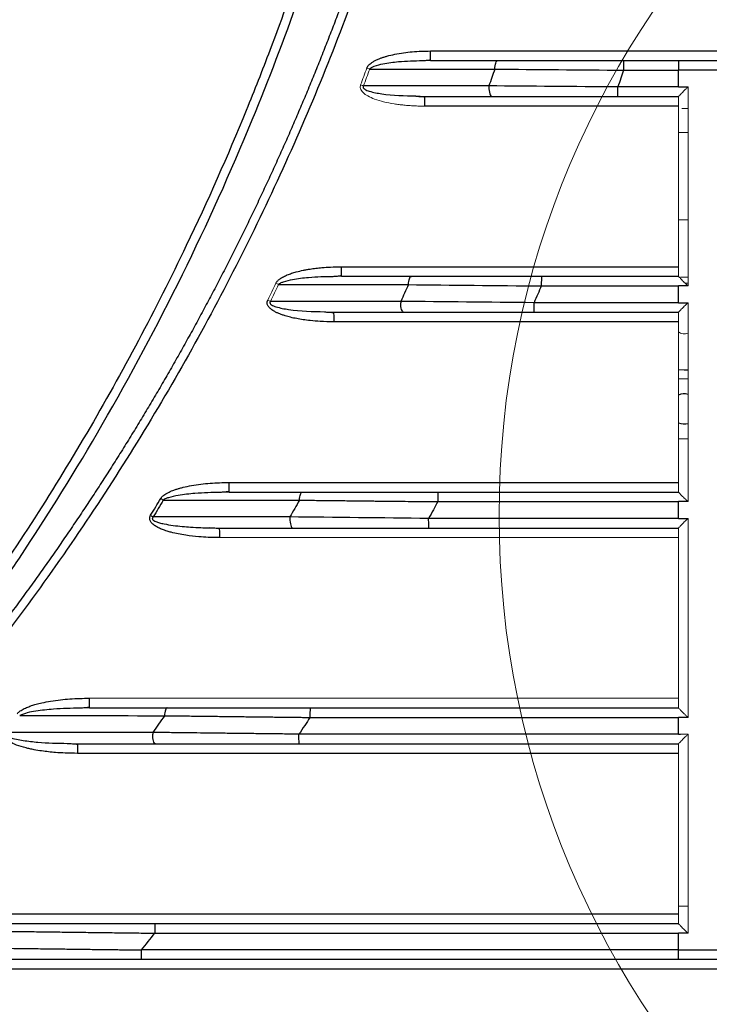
# Model space of a CAD drawing. Header units: millimetres. Extents: x 0 to 1118, y 0 to 864.
# Tile 13 of 76: x 216 to 245, y 584 to 625. Entities that reach past the tile are written whole.
import ezdxf

# ---------------------------------------------------------------- set-up
doc = ezdxf.new("R2010")
doc.units = ezdxf.units.MM

msp = doc.modelspace()

# ---------------------------------------------------------------- linework, layer by layer
at = {"color": 7, "linetype": 'Continuous', "lineweight": 30}
for p, q in [((233.543, 623.755), (233.209, 623.74)), ((233.543, 623.755), (236.352, 623.755)), ((241.604, 623.755), (243.893, 623.755)), ((243.893, 623.755), (303.889, 623.755)), ((231.008, 623.398), (236.227, 623.397)), ((241.599, 623.355), (243.891, 623.355)), ((243.891, 622.655), (243.891, 623.355)), ((303.891, 623.355), (243.891, 623.355)), ((235.979, 622.697), (230.748, 622.699)), ((232.939, 622.277), (233.288, 622.255)), ((233.288, 622.255), (236.104, 622.255)), ((233.288, 622.255), (233.29, 622.227)), ((243.891, 622.655), (241.362, 622.655)), ((243.891, 622.655), (244.291, 622.655)), ((229.83, 614.755), (229.487, 614.74)), ((229.83, 614.755), (232.745, 614.755)), ((227.206, 614.409), (232.624, 614.407)), ((243.891, 613.655), (243.891, 614.355)), ((244.291, 614.355), (243.891, 614.355)), ((232.305, 613.708), (226.869, 613.71)), ((243.891, 613.655), (237.863, 613.655)), ((243.891, 613.655), (244.291, 613.655)), ((229.137, 613.277), (229.501, 613.255)), ((229.501, 613.255), (232.425, 613.255)), ((229.501, 613.255), (229.503, 613.227)), ((225.141, 605.755), (224.784, 605.74)), ((225.141, 605.755), (228.194, 605.755)), ((243.891, 604.655), (243.891, 605.355)), ((244.208, 605.355), (243.891, 605.355)), ((244.291, 605.355), (244.208, 605.355)), ((243.891, 604.655), (243.975, 604.655)), ((243.975, 604.655), (244.291, 604.655)), ((224.731, 604.255), (224.733, 604.227)), ((219.315, 596.755), (218.939, 596.741)), ((243.891, 595.655), (243.891, 596.355)), ((244.208, 596.355), (243.891, 596.355)), ((244.291, 596.355), (244.208, 596.355)), ((243.891, 595.655), (243.975, 595.655)), ((218.4, 595.271), (218.809, 595.255)), ((218.809, 595.255), (218.812, 595.227)), ((243.891, 586.655), (243.891, 587.355)), ((244.291, 587.355), (243.891, 587.355)), ((243.891, 586.655), (303.891, 586.655)), ((303.889, 586.255), (243.893, 586.255))]:
    msp.add_line(p, q, dxfattribs=at)
at = {"color": 144, "linetype": 'Continuous', "lineweight": 0}
for p, q in [((243.891, 614.755), (243.891, 622.254)), ((244.291, 614.355), (244.291, 622.655)), ((244.291, 621.755), (244.034, 621.755)), ((243.891, 620.755), (244.291, 620.755)), ((243.891, 617.115), (244.291, 617.115)), ((244.291, 614.725), (243.973, 614.725)), ((244.161, 614.475), (244.291, 614.475)), ((244.291, 605.355), (244.291, 613.655)), ((243.891, 605.755), (243.891, 613.254)), ((244.291, 610.475), (243.891, 610.475)), ((243.891, 607.975), (244.291, 607.975)), ((244.291, 596.355), (244.291, 604.655)), ((243.891, 596.755), (243.891, 604.254)), ((243.975, 595.655), (244.291, 595.655)), ((244.291, 587.355), (244.291, 595.655)), ((243.891, 587.755), (243.891, 595.254)), ((243.891, 588.475), (244.291, 588.475))]:
    msp.add_line(p, q, dxfattribs=at)
at = {"color": 7, "linetype": 'Continuous', "lineweight": 30, "flags": 128}
msp.add_lwpolyline([(243.887, 610.866), (244.131, 610.85), (244.291, 610.856)], dxfattribs=at)
at = {"color": 7, "linetype": 'Continuous', "lineweight": 0}
msp.add_circle((274.031, 604.776), 37.626, dxfattribs=at)
at = {"color": 144, "linetype": 'Continuous', "lineweight": 0}
msp.add_arc((244.131, 612.725), 0.375, 229.4208, 295.6654, dxfattribs=at)
at = {"color": 7, "linetype": 'Continuous', "lineweight": 30}
for start, end in [(75.1652, 112.9931), (247.3023, 284.8348)]:
    msp.add_arc((244.131, 609.225), 0.625, start, end, dxfattribs=at)
for points, knots in [([(203.293, 586.99), (203.471, 587.169), (203.822, 587.522), (204.336, 588.048), (204.832, 588.562), (205.31, 589.065), (205.77, 589.554), (206.213, 590.031), (206.638, 590.495), (207.045, 590.946), (207.436, 591.383), (207.811, 591.806), (208.169, 592.215), (208.51, 592.61), (208.836, 592.99), (209.147, 593.355), (209.442, 593.706), (209.721, 594.041), (209.986, 594.361), (210.834, 595.394), (212.158, 597.064), (213.831, 599.303), (215.212, 601.25), (217.257, 604.263), (221.251, 610.695), (225.114, 618.547), (229.087, 628.958), (232.837, 642.297), (234.722, 660.293), (233.24, 677.941), (230.328, 690.495), (227.804, 697.972), (225.21, 704.534), (221.853, 711.681), (218.101, 717.977), (215.546, 721.77), (214.326, 723.521), (212.522, 725.979), (210.952, 727.974), (209.836, 729.33), (209.388, 729.868), (208.873, 730.476), (208.292, 731.153), (207.641, 731.897), (206.919, 732.706), (206.123, 733.577), (205.252, 734.509), (204.303, 735.499), (203.637, 736.171), (203.293, 736.519)], [0, 0, 0, 0, 0.004571, 0.009013, 0.013327, 0.017511, 0.021566, 0.025491, 0.029288, 0.032955, 0.036494, 0.039903, 0.043183, 0.046333, 0.049355, 0.052247, 0.055011, 0.057645, 0.06015, 0.062526, 0.081844, 0.098705, 0.113108, 0.125052, 0.164593, 0.250044, 0.282762, 0.366089, 0.49991, 0.607329, 0.684825, 0.732362, 0.74992, 0.812432, 0.874941, 0.882306, 0.895183, 0.913572, 0.937471, 0.941122, 0.94535, 0.950157, 0.955543, 0.961506, 0.968048, 0.975169, 0.982868, 0.991145, 1, 1, 1, 1]), ([(203.021, 736.258), (203.195, 736.083), (203.543, 735.734), (204.06, 735.205), (204.572, 734.673), (205.081, 734.138), (205.585, 733.601), (206.084, 733.06), (206.579, 732.516), (207.363, 731.642), (208.819, 729.977), (211.383, 726.868), (214.508, 722.686), (217.864, 717.623), (220.791, 712.603), (224.371, 705.59), (228.239, 696.185), (231.719, 683.694), (233.504, 671.41), (233.864, 660.06), (233.246, 650.359), (232.054, 642.634), (230.79, 636.861), (229.66, 632.575), (228.352, 628.341), (227.064, 624.713), (225.442, 620.591), (223.048, 615.189), (219.31, 608.152), (215.623, 602.432), (212.158, 597.657), (210.062, 595.011), (208.181, 592.804), (207.348, 591.851), (206.505, 590.908), (205.65, 589.976), (204.785, 589.056), (203.909, 588.146), (203.317, 587.549), (203.021, 587.25)], [0, 0, 0, 0, 0.004481, 0.008958, 0.01343, 0.017897, 0.02236, 0.026817, 0.03127, 0.035717, 0.048133, 0.071435, 0.108888, 0.142867, 0.181641, 0.214301, 0.285712, 0.365738, 0.448943, 0.510178, 0.571408, 0.624986, 0.651785, 0.678572, 0.705372, 0.732154, 0.748405, 0.78573, 0.839311, 0.892856, 0.909095, 0.946426, 0.954095, 0.961759, 0.969418, 0.977071, 0.984719, 0.992362, 1, 1, 1, 1]), ([(235.43, 648.89), (235.4, 648.662), (235.341, 648.205), (235.247, 647.521), (235.149, 646.835), (235.045, 646.149), (234.937, 645.463), (234.824, 644.776), (234.706, 644.089), (234.583, 643.402), (234.455, 642.714), (234.323, 642.026), (234.185, 641.338), (234.042, 640.649), (233.895, 639.961), (233.742, 639.272), (233.585, 638.583), (233.422, 637.894), (233.254, 637.205), (233.082, 636.517), (232.904, 635.828), (232.721, 635.139), (232.533, 634.451), (232.34, 633.762), (232.142, 633.074), (231.938, 632.386), (231.73, 631.699), (231.516, 631.012), (231.297, 630.325), (231.073, 629.639), (230.843, 628.953), (230.609, 628.268), (230.369, 627.583), (230.124, 626.899), (229.874, 626.215), (229.618, 625.532), (229.357, 624.85), (229.091, 624.169), (228.819, 623.488), (228.543, 622.808), (228.26, 622.13), (227.973, 621.452), (227.68, 620.775), (227.382, 620.099), (227.078, 619.424), (226.769, 618.751), (226.455, 618.078), (226.135, 617.407), (225.81, 616.737), (225.48, 616.068), (225.144, 615.401), (224.802, 614.735), (224.456, 614.071), (224.104, 613.408), (223.746, 612.746), (223.383, 612.087), (223.015, 611.429), (222.641, 610.772), (222.262, 610.118), (221.877, 609.465), (221.487, 608.814), (221.091, 608.165), (220.69, 607.518), (220.284, 606.873), (219.872, 606.231), (219.455, 605.59), (219.033, 604.952), (218.605, 604.315), (218.171, 603.681), (217.733, 603.05), (217.288, 602.421), (216.839, 601.794), (216.384, 601.17), (215.924, 600.548), (215.458, 599.929), (214.987, 599.313), (214.511, 598.699), (214.03, 598.088), (213.543, 597.48), (213.051, 596.875), (212.554, 596.272), (212.051, 595.673), (211.543, 595.077), (211.03, 594.483), (210.512, 593.893), (209.988, 593.306), (209.459, 592.722), (208.924, 592.142), (208.384, 591.564), (207.838, 590.989), (207.287, 590.417), (206.73, 589.848), (206.166, 589.282), (205.597, 588.719), (205.022, 588.159), (204.441, 587.602), (203.853, 587.048), (203.457, 586.681), (203.259, 586.498)], [0, 0, 0, 0, 0.00963, 0.019276, 0.028939, 0.038619, 0.048315, 0.058027, 0.067756, 0.077502, 0.087264, 0.097042, 0.106838, 0.116649, 0.126477, 0.136322, 0.146183, 0.156061, 0.165955, 0.175866, 0.185793, 0.195737, 0.205697, 0.215674, 0.225667, 0.235677, 0.245704, 0.255747, 0.265806, 0.275882, 0.285975, 0.296084, 0.30621, 0.316352, 0.326511, 0.336687, 0.346879, 0.357088, 0.367314, 0.377556, 0.387815, 0.398091, 0.408383, 0.418692, 0.429019, 0.439361, 0.449721, 0.460097, 0.47049, 0.4809, 0.491326, 0.501769, 0.512228, 0.522704, 0.533196, 0.543704, 0.554229, 0.56477, 0.575328, 0.585901, 0.596491, 0.607097, 0.617718, 0.628356, 0.63901, 0.64968, 0.660365, 0.671066, 0.681784, 0.692516, 0.703265, 0.714029, 0.724808, 0.735604, 0.746414, 0.75724, 0.768081, 0.778938, 0.78981, 0.800696, 0.811598, 0.822515, 0.833447, 0.844394, 0.855356, 0.866334, 0.877331, 0.888348, 0.899387, 0.91045, 0.921537, 0.932651, 0.943794, 0.954967, 0.966173, 0.977412, 0.988687, 1, 1, 1, 1]), ([(235.783, 648.855), (235.754, 648.626), (235.695, 648.169), (235.601, 647.484), (235.503, 646.799), (235.4, 646.116), (235.292, 645.433), (235.18, 644.751), (235.063, 644.069), (234.942, 643.388), (234.816, 642.708), (234.685, 642.029), (234.55, 641.35), (234.41, 640.672), (234.001, 638.755), (233.248, 635.615), (232.01, 631.294), (230.583, 627.03), (228.971, 622.833), (227.177, 618.71), (225.205, 614.671), (223.058, 610.722), (220.74, 606.871), (218.256, 603.124), (215.611, 599.49), (212.811, 595.976), (210.561, 593.393), (208.965, 591.662), (208.083, 590.728), (207.189, 589.807), (206.285, 588.896), (205.369, 587.998), (204.442, 587.11), (203.816, 586.528), (203.502, 586.238)], [0, 0, 0, 0, 0.009617, 0.019232, 0.028847, 0.038461, 0.048075, 0.05769, 0.067306, 0.076923, 0.086541, 0.096162, 0.105786, 0.115413, 0.125043, 0.187572, 0.250068, 0.312555, 0.37508, 0.4376, 0.500078, 0.562544, 0.625065, 0.687568, 0.750047, 0.812529, 0.875025, 0.892903, 0.910768, 0.928623, 0.946471, 0.964315, 0.982157, 1, 1, 1, 1]), ([(230.89, 623.442), (230.895, 623.454), (230.905, 623.478), (230.924, 623.512), (230.954, 623.553), (231, 623.599), (231.078, 623.661), (231.175, 623.723), (231.276, 623.78), (231.379, 623.823), (231.485, 623.863), (231.604, 623.904), (231.793, 623.96), (232.064, 624.024), (232.418, 624.083), (232.787, 624.124), (233.164, 624.15), (233.419, 624.153), (233.549, 624.155)], [0, 0, 0, 0, 0.013768, 0.027449, 0.041209, 0.066343, 0.096729, 0.145755, 0.187805, 0.219356, 0.263268, 0.307792, 0.352016, 0.470898, 0.601579, 0.730513, 0.863226, 1, 1, 1, 1]), ([(233.203, 623.751), (233.262, 623.756), (233.381, 623.767), (233.502, 623.781), (233.562, 623.788)], [0, 0, 0, 0, 0.501022, 1, 1, 1, 1]), ([(233.543, 623.755), (233.544, 623.756), (233.545, 623.757), (233.545, 623.786), (233.545, 623.787)], [0, 0, 0, 0, 0.98121, 1, 1, 1, 1]), ([(236.227, 623.397), (236.23, 623.494), (236.245, 623.586), (236.291, 623.717), (236.321, 623.754), (236.352, 623.755)], [0, 0, 0, 0, 0.5, 0.5, 1, 1, 1, 1]), ([(236.352, 623.755), (236.446, 623.755), (236.635, 623.755), (236.919, 623.755), (237.205, 623.755), (237.492, 623.755), (237.78, 623.755), (238.069, 623.755), (238.359, 623.755), (238.651, 623.755), (239.022, 623.755), (239.472, 623.755), (240.003, 623.755), (240.535, 623.755), (241.069, 623.755), (241.425, 623.755), (241.604, 623.755)], [0, 0, 0, 0, 0.055627, 0.111199, 0.166731, 0.22224, 0.277742, 0.333253, 0.38879, 0.44437, 0.500007, 0.600092, 0.700039, 0.799943, 0.899898, 1, 1, 1, 1]), ([(241.604, 623.755), (241.603, 623.755), (241.601, 623.711), (241.6, 623.563), (241.599, 623.459), (241.599, 623.355)], [0, 0, 0, 0, 0.5, 0.5, 1, 1, 1, 1]), ([(243.893, 623.755), (243.893, 623.756), (243.892, 623.714), (243.892, 623.566), (243.891, 623.461), (243.891, 623.355)], [0, 0, 0, 0, 0.5, 0.5, 1, 1, 1, 1]), ([(241.599, 623.355), (241.561, 623.241), (241.483, 623.008), (241.403, 622.775), (241.362, 622.655)], [0, 0, 0, 0, 0.485332, 1, 1, 1, 1]), ([(233.307, 622.227), (233.245, 622.233), (233.12, 622.245), (232.994, 622.254), (232.931, 622.259)], [0, 0, 0, 0, 0.501996, 1, 1, 1, 1]), ([(235.978, 622.655), (235.978, 622.55), (235.992, 622.446), (236.038, 622.298), (236.071, 622.255), (236.104, 622.255)], [0, 0, 0, 0, 0.5, 0.5, 1, 1, 1, 1]), ([(241.367, 622.255), (241.366, 622.255), (241.364, 622.298), (241.363, 622.446), (241.362, 622.55), (241.362, 622.655)], [0, 0, 0, 0, 0.5, 0.5, 1, 1, 1, 1]), ([(227.092, 614.464), (227.101, 614.479), (227.12, 614.509), (227.152, 614.551), (227.188, 614.59), (227.227, 614.625), (227.274, 614.661), (227.336, 614.699), (227.436, 614.753), (227.574, 614.82), (227.755, 614.883), (227.974, 614.95), (228.186, 614.997), (228.377, 615.035), (228.555, 615.065), (228.766, 615.093), (229.051, 615.124), (229.408, 615.148), (229.682, 615.152), (229.837, 615.155)], [0, 0, 0, 0, 0.018285, 0.036387, 0.054453, 0.072629, 0.091061, 0.115833, 0.147134, 0.208142, 0.273894, 0.3442, 0.444736, 0.497496, 0.545595, 0.630321, 0.717178, 0.84101, 1, 1, 1, 1]), ([(229.48, 614.751), (229.542, 614.756), (229.664, 614.767), (229.788, 614.781), (229.849, 614.788)], [0, 0, 0, 0, 0.500987, 1, 1, 1, 1]), ([(229.83, 614.755), (229.831, 614.756), (229.832, 614.757), (229.832, 614.786), (229.832, 614.787)], [0, 0, 0, 0, 0.982409, 1, 1, 1, 1]), ([(232.624, 614.407), (232.628, 614.502), (232.643, 614.592), (232.687, 614.718), (232.716, 614.754), (232.745, 614.754)], [0, 0, 0, 0, 0.5, 0.5, 1, 1, 1, 1]), ([(232.745, 614.755), (232.843, 614.755), (233.038, 614.755), (233.332, 614.755), (233.628, 614.755), (233.925, 614.755), (234.223, 614.755), (234.522, 614.755), (234.822, 614.755), (235.123, 614.755), (235.507, 614.755), (235.972, 614.755), (236.52, 614.755), (237.07, 614.755), (237.621, 614.755), (237.989, 614.755), (238.173, 614.755)], [0, 0, 0, 0, 0.055622, 0.111193, 0.166726, 0.222238, 0.277744, 0.333258, 0.388797, 0.444374, 0.500006, 0.600086, 0.700036, 0.799946, 0.899905, 1, 1, 1, 1]), ([(238.173, 614.755), (238.171, 614.755), (238.17, 614.711), (238.168, 614.563), (238.168, 614.459), (238.168, 614.355)], [0, 0, 0, 0, 0.5, 0.5, 1, 1, 1, 1]), ([(238.173, 614.755), (239.126, 614.755), (241.032, 614.755), (242.937, 614.755), (243.89, 614.755)], [0, 0, 0, 0, 0.5, 1, 1, 1, 1]), ([(238.168, 614.355), (238.119, 614.242), (238.018, 614.008), (237.916, 613.775), (237.863, 613.655)], [0, 0, 0, 0, 0.484136, 1, 1, 1, 1]), ([(229.507, 612.855), (229.32, 612.858), (228.992, 612.863), (228.565, 612.899), (228.238, 612.942), (227.966, 612.987), (227.716, 613.041), (227.514, 613.096), (227.352, 613.15), (227.226, 613.197), (227.106, 613.25), (226.985, 613.317), (226.868, 613.397), (226.785, 613.486), (226.743, 613.563), (226.728, 613.627), (226.733, 613.696), (226.747, 613.741), (226.755, 613.765)], [0, 0, 0, 0, 0.1789947, 0.3131547, 0.4082247, 0.4945084, 0.5765257, 0.6516977, 0.6944196, 0.7398394, 0.7793599, 0.8204381, 0.8715957, 0.9137695, 0.9351184, 0.9548254, 0.9758784, 1, 1, 1, 1]), ([(232.304, 613.708), (232.304, 613.699), (232.304, 613.689), (232.304, 613.672), (232.303, 613.663), (232.303, 613.655)], [0, 0, 0, 0, 0.5000222, 0.547914, 1, 1, 1, 1]), ([(232.425, 613.255), (232.393, 613.255), (232.362, 613.297), (232.316, 613.447), (232.303, 613.548), (232.303, 613.655)], [0, 0, 0, 0, 0.5, 0.5, 1, 1, 1, 1]), ([(237.868, 613.255), (237.867, 613.255), (237.866, 613.298), (237.864, 613.446), (237.863, 613.55), (237.863, 613.655)], [0, 0, 0, 0, 0.5, 0.5, 1, 1, 1, 1]), ([(229.521, 613.227), (229.456, 613.233), (229.325, 613.245), (229.194, 613.254), (229.129, 613.259)], [0, 0, 0, 0, 0.501847, 1, 1, 1, 1]), ([(222.29, 605.484), (222.297, 605.496), (222.312, 605.518), (222.338, 605.55), (222.375, 605.588), (222.429, 605.631), (222.512, 605.685), (222.616, 605.744), (222.73, 605.797), (222.848, 605.842), (222.966, 605.881), (223.095, 605.919), (223.297, 605.972), (223.587, 606.032), (223.961, 606.087), (224.35, 606.126), (224.745, 606.15), (225.012, 606.153), (225.148, 606.155)], [0, 0, 0, 0, 0.0134187, 0.0271186, 0.0412182, 0.0660528, 0.0955461, 0.1401771, 0.185659, 0.2209451, 0.2660953, 0.3098315, 0.3549246, 0.4744149, 0.6052546, 0.7332304, 0.8647378, 1, 1, 1, 1]), ([(221.869, 604.786), (221.94, 604.902), (222.081, 605.134), (222.22, 605.368), (222.29, 605.484)], [0, 0, 0, 0, 0.500056, 1, 1, 1, 1]), ([(224.777, 605.751), (224.841, 605.756), (224.968, 605.766), (225.097, 605.781), (225.161, 605.788)], [0, 0, 0, 0, 0.5009512, 1, 1, 1, 1]), ([(225.141, 605.755), (225.142, 605.756), (225.143, 605.757), (225.143, 605.786), (225.143, 605.787)], [0, 0, 0, 0, 0.981107, 1, 1, 1, 1]), ([(228.078, 605.417), (228.082, 605.511), (228.096, 605.598), (228.139, 605.72), (228.166, 605.755), (228.194, 605.755)], [0, 0, 0, 0, 0.5, 0.5, 1, 1, 1, 1]), ([(228.078, 605.417), (228.182, 605.416), (228.39, 605.414), (228.705, 605.41), (229.02, 605.407), (229.336, 605.403), (229.654, 605.4), (229.972, 605.396), (230.291, 605.393), (230.61, 605.389), (230.884, 605.386), (231.137, 605.383), (231.396, 605.38), (231.732, 605.377), (232.148, 605.372), (232.643, 605.367), (233.217, 605.361), (233.626, 605.357), (233.844, 605.355)], [0, 0, 0, 0, 0.0558067, 0.1115651, 0.1672752, 0.2229368, 0.2785499, 0.3341144, 0.3896302, 0.4450972, 0.5005153, 0.5316811, 0.5762433, 0.6342018, 0.7055569, 0.7903084, 0.8884563, 1, 1, 1, 1]), ([(228.194, 605.755), (228.296, 605.755), (228.5, 605.755), (228.807, 605.755), (229.116, 605.755), (229.425, 605.755), (229.736, 605.755), (230.048, 605.755), (230.361, 605.755), (230.675, 605.755), (231.074, 605.755), (231.559, 605.755), (232.129, 605.755), (232.701, 605.755), (233.275, 605.755), (233.658, 605.755), (233.85, 605.755)], [0, 0, 0, 0, 0.055617, 0.111186, 0.166721, 0.222236, 0.277746, 0.333264, 0.388804, 0.44438, 0.500006, 0.600079, 0.700033, 0.79995, 0.899912, 1, 1, 1, 1]), ([(233.85, 605.755), (233.848, 605.755), (233.847, 605.711), (233.845, 605.563), (233.844, 605.459), (233.844, 605.355)], [0, 0, 0, 0, 0.5, 0.5, 1, 1, 1, 1]), ([(233.85, 605.755), (234.965, 605.755), (237.197, 605.755), (240.543, 605.755), (242.775, 605.755), (243.89, 605.755)], [0, 0, 0, 0, 0.3333334, 0.6666666, 1, 1, 1, 1]), ([(233.844, 605.355), (233.784, 605.242), (233.659, 605.008), (233.533, 604.775), (233.468, 604.655)], [0, 0, 0, 0, 0.481805, 1, 1, 1, 1]), ([(224.738, 603.855), (224.581, 603.857), (224.296, 603.861), (223.828, 603.891), (223.412, 603.938), (223.025, 604.006), (222.796, 604.058), (222.643, 604.1), (222.552, 604.128), (222.456, 604.159), (222.335, 604.203), (222.204, 604.259), (222.061, 604.339), (221.942, 604.427), (221.865, 604.519), (221.834, 604.598), (221.828, 604.66), (221.84, 604.725), (221.859, 604.765), (221.869, 604.786)], [0, 0, 0, 0, 0.143238, 0.259203, 0.428027, 0.524914, 0.617737, 0.642107, 0.669699, 0.704035, 0.734502, 0.78715, 0.833994, 0.883322, 0.922023, 0.941249, 0.959565, 0.97863, 1, 1, 1, 1]), ([(221.977, 604.72), (221.97, 604.714), (221.957, 604.701), (221.943, 604.68), (221.938, 604.656), (221.944, 604.628), (221.964, 604.598), (222.011, 604.56), (222.103, 604.517), (222.249, 604.469), (222.49, 604.413), (222.809, 604.362), (223.178, 604.321), (223.561, 604.29), (223.929, 604.27), (224.326, 604.257), (224.584, 604.256), (224.731, 604.255)], [0, 0, 0, 0, 0.00988, 0.018065, 0.025733, 0.033726, 0.046036, 0.061279, 0.095058, 0.147635, 0.217968, 0.346103, 0.475907, 0.595516, 0.73748, 0.850696, 1, 1, 1, 1]), ([(227.681, 604.718), (227.68, 604.708), (227.679, 604.687), (227.679, 604.666), (227.679, 604.655)], [0, 0, 0, 0, 0.477059, 1, 1, 1, 1]), ([(227.679, 604.655), (227.679, 604.55), (227.692, 604.446), (227.736, 604.298), (227.766, 604.255), (227.797, 604.255)], [0, 0, 0, 0, 0.5, 0.5, 1, 1, 1, 1]), ([(233.474, 604.255), (233.472, 604.255), (233.471, 604.298), (233.468, 604.446), (233.468, 604.55), (233.468, 604.655)], [0, 0, 0, 0, 0.5, 0.5, 1, 1, 1, 1]), ([(224.752, 604.227), (224.683, 604.233), (224.546, 604.245), (224.409, 604.254), (224.34, 604.259)], [0, 0, 0, 0, 0.501676, 1, 1, 1, 1]), ([(224.731, 604.255), (224.858, 604.255), (225.114, 604.255), (225.624, 604.255), (226.263, 604.255), (227.03, 604.255), (227.541, 604.255), (227.797, 604.255)], [0, 0, 0, 0, 0.124999, 0.249997, 0.499995, 0.749996, 1, 1, 1, 1]), ([(216.305, 596.505), (216.314, 596.516), (216.333, 596.54), (216.364, 596.572), (216.407, 596.609), (216.468, 596.652), (216.582, 596.716), (216.73, 596.782), (216.91, 596.854), (217.108, 596.908), (217.37, 596.975), (217.711, 597.039), (218.101, 597.091), (218.505, 597.128), (218.909, 597.151), (219.183, 597.153), (219.322, 597.155)], [0, 0, 0, 0, 0.0140147, 0.0281825, 0.0426044, 0.0684501, 0.0987504, 0.1674145, 0.2227038, 0.2832902, 0.3633046, 0.4805032, 0.6136649, 0.7387862, 0.867504, 1, 1, 1, 1]), ([(218.932, 596.751), (218.999, 596.756), (219.133, 596.766), (219.268, 596.781), (219.336, 596.788)], [0, 0, 0, 0, 0.5008679, 1, 1, 1, 1]), ([(219.315, 596.755), (219.316, 596.756), (219.317, 596.757), (219.317, 596.786), (219.318, 596.787)], [0, 0, 0, 0, 0.981222, 1, 1, 1, 1]), ([(219.315, 596.755), (219.957, 596.755), (221.039, 596.755), (222.12, 596.755), (222.558, 596.755)], [0, 0, 0, 0, 0.594501, 1, 1, 1, 1]), ([(222.558, 596.755), (222.546, 596.755), (222.533, 596.748), (222.508, 596.717), (222.496, 596.693), (222.475, 596.631), (222.466, 596.593), (222.453, 596.512), (222.449, 596.469), (222.447, 596.427)], [0, 0, 0, 0, 0.25, 0.25, 0.5, 0.5, 0.75, 0.75, 1, 1, 1, 1]), ([(222.447, 596.427), (222.556, 596.425), (222.772, 596.423), (223.095, 596.419), (223.415, 596.415), (223.732, 596.411), (224.045, 596.407), (224.355, 596.404), (224.661, 596.4), (224.963, 596.396), (225.261, 596.393), (225.556, 596.389), (225.846, 596.386), (226.132, 596.382), (226.415, 596.379), (226.692, 596.376), (226.966, 596.373), (227.235, 596.369), (227.5, 596.366), (227.761, 596.363), (228.016, 596.36), (228.268, 596.357), (228.434, 596.356), (228.516, 596.355)], [0, 0, 0, 0, 0.055158, 0.109564, 0.163215, 0.216114, 0.268259, 0.31965, 0.370287, 0.420171, 0.4693, 0.517675, 0.565296, 0.612162, 0.658274, 0.703631, 0.748234, 0.792082, 0.835175, 0.877514, 0.919097, 0.959926, 1, 1, 1, 1]), ([(222.558, 596.755), (222.666, 596.755), (222.881, 596.755), (223.206, 596.755), (223.532, 596.755), (223.859, 596.755), (224.187, 596.755), (224.516, 596.755), (224.846, 596.755), (225.177, 596.755), (225.598, 596.755), (226.109, 596.755), (226.71, 596.755), (227.313, 596.755), (227.917, 596.755), (228.321, 596.755), (228.523, 596.755)], [0, 0, 0, 0, 0.05561, 0.111178, 0.166715, 0.222234, 0.277749, 0.33327, 0.388812, 0.444386, 0.500005, 0.60007, 0.700029, 0.799955, 0.899921, 1, 1, 1, 1]), ([(228.523, 596.755), (228.521, 596.755), (228.519, 596.711), (228.517, 596.563), (228.516, 596.459), (228.516, 596.355)], [0, 0, 0, 0, 0.5, 0.5, 1, 1, 1, 1]), ([(228.523, 596.755), (229.803, 596.755), (232.364, 596.755), (236.206, 596.755), (240.048, 596.755), (242.61, 596.755), (243.89, 596.755)], [0, 0, 0, 0, 0.2500002, 0.5, 0.7499998, 1, 1, 1, 1]), ([(228.516, 596.355), (228.443, 596.242), (228.291, 596.009), (228.137, 595.776), (228.058, 595.655)], [0, 0, 0, 0, 0.480225, 1, 1, 1, 1]), ([(228.516, 596.355), (231.433, 596.355), (233.286, 596.355), (239.121, 596.355), (240.973, 596.355), (243.891, 596.355)], [0, 0, 0, 0, 0.5, 0.5, 1, 1, 1, 1]), ([(218.817, 594.855), (218.647, 594.857), (218.342, 594.861), (217.842, 594.892), (217.408, 594.939), (217.052, 594.997), (216.836, 595.041), (216.588, 595.099), (216.298, 595.184), (216.018, 595.308), (215.847, 595.428), (215.765, 595.522), (215.731, 595.605), (215.727, 595.673), (215.745, 595.742), (215.771, 595.784), (215.785, 595.806)], [0, 0, 0, 0, 0.1463838, 0.2629251, 0.4305291, 0.5217187, 0.5735533, 0.6205067, 0.7402369, 0.8339291, 0.8819981, 0.9196558, 0.9393936, 0.9576882, 0.9771546, 1, 1, 1, 1]), ([(221.96, 595.728), (221.96, 595.715), (221.959, 595.701), (221.958, 595.677), (221.958, 595.664), (221.958, 595.655)], [0, 0, 0, 0, 0.499968, 0.601133, 1, 1, 1, 1]), ([(222.071, 595.255), (222.041, 595.255), (222.012, 595.297), (221.97, 595.447), (221.958, 595.548), (221.958, 595.655)], [0, 0, 0, 0, 0.5, 0.5, 1, 1, 1, 1]), ([(228.058, 595.655), (227.943, 595.656), (227.713, 595.659), (227.37, 595.663), (227.026, 595.667), (226.683, 595.671), (226.34, 595.675), (225.998, 595.679), (225.657, 595.683), (225.316, 595.687), (224.895, 595.692), (224.39, 595.698), (223.796, 595.705), (223.192, 595.712), (222.578, 595.72), (222.168, 595.725), (221.96, 595.728)], [0, 0, 0, 0, 0.055637, 0.111257, 0.16686, 0.222446, 0.278014, 0.333564, 0.389097, 0.444612, 0.500109, 0.595439, 0.693094, 0.793073, 0.895375, 1, 1, 1, 1]), ([(243.891, 595.655), (240.897, 595.655), (238.968, 595.655), (232.981, 595.655), (231.051, 595.655), (228.058, 595.655)], [0, 0, 0, 0, 0.5, 0.5, 1, 1, 1, 1]), ([(228.064, 595.255), (228.062, 595.255), (228.061, 595.298), (228.058, 595.446), (228.058, 595.55), (228.058, 595.655)], [0, 0, 0, 0, 0.5, 0.5, 1, 1, 1, 1]), ([(218.832, 595.227), (218.759, 595.233), (218.613, 595.245), (218.466, 595.254), (218.393, 595.259)], [0, 0, 0, 0, 0.50148, 1, 1, 1, 1]), ([(218.809, 595.255), (218.945, 595.255), (219.217, 595.255), (219.759, 595.255), (220.439, 595.255), (221.255, 595.255), (221.799, 595.255), (222.071, 595.255)], [0, 0, 0, 0, 0.125001, 0.250001, 0.500001, 0.750001, 1, 1, 1, 1]), ([(215.646, 587.755), (215.762, 587.755), (215.994, 587.755), (216.343, 587.755), (216.694, 587.755), (217.045, 587.755), (217.397, 587.755), (217.751, 587.755), (218.105, 587.755), (218.461, 587.755), (218.912, 587.755), (219.46, 587.755), (220.105, 587.755), (220.751, 587.755), (221.399, 587.755), (221.831, 587.755), (222.047, 587.755)], [0, 0, 0, 0, 0.0556024, 0.1111679, 0.1667075, 0.2222319, 0.277752, 0.3332784, 0.3888221, 0.4443939, 0.5000045, 0.6000598, 0.7000239, 0.79996, 0.899931, 1, 1, 1, 1]), ([(222.047, 587.755), (222.045, 587.755), (222.044, 587.711), (222.041, 587.563), (222.04, 587.459), (222.04, 587.355)], [0, 0, 0, 0, 0.5, 0.5, 1, 1, 1, 1]), ([(222.047, 587.755), (223.261, 587.755), (225.688, 587.755), (229.328, 587.755), (232.969, 587.755), (236.609, 587.755), (240.25, 587.755), (242.677, 587.755), (243.89, 587.755)], [0, 0, 0, 0, 0.166667, 0.333334, 0.5, 0.666666, 0.833333, 1, 1, 1, 1]), ([(215.542, 587.437), (215.656, 587.435), (215.885, 587.432), (216.231, 587.428), (216.579, 587.423), (216.929, 587.419), (217.282, 587.414), (217.637, 587.41), (217.994, 587.405), (218.353, 587.401), (218.714, 587.396), (219.076, 587.391), (219.441, 587.387), (219.808, 587.382), (220.176, 587.378), (220.546, 587.373), (220.917, 587.368), (221.29, 587.364), (221.665, 587.359), (221.915, 587.356), (222.04, 587.355)], [0, 0, 0, 0, 0.054031, 0.108243, 0.162634, 0.217204, 0.271955, 0.326884, 0.381993, 0.437282, 0.492749, 0.548396, 0.604221, 0.660225, 0.716408, 0.77277, 0.82931, 0.886028, 0.942925, 1, 1, 1, 1]), ([(222.04, 587.355), (224.823, 587.355), (226.54, 587.355), (232.107, 587.355), (233.823, 587.355), (239.391, 587.355), (241.107, 587.355), (243.891, 587.355)], [0, 0, 0, 0, 0.3333333, 0.3333333, 0.6666667, 0.6666667, 1, 1, 1, 1]), ([(214.942, 586.738), (215.049, 586.736), (215.264, 586.733), (215.587, 586.729), (215.912, 586.725), (216.238, 586.72), (216.726, 586.714), (217.379, 586.706), (218.163, 586.696), (218.905, 586.687), (219.592, 586.678), (220.249, 586.67), (220.876, 586.662), (221.283, 586.657), (221.482, 586.655)], [0, 0, 0, 0, 0.050285, 0.100652, 0.1511, 0.201622, 0.252217, 0.377068, 0.502947, 0.611763, 0.715927, 0.815384, 0.910088, 1, 1, 1, 1]), ([(243.891, 586.655), (241.046, 586.655), (239.266, 586.655), (233.576, 586.655), (231.796, 586.655), (226.106, 586.655), (224.327, 586.655), (221.482, 586.655)], [0, 0, 0, 0, 0.333333, 0.333333, 0.666667, 0.666667, 1, 1, 1, 1]), ([(221.489, 586.255), (221.489, 586.255), (221.488, 586.256), (221.488, 586.264), (221.487, 586.274), (221.486, 586.288), (221.486, 586.302), (221.485, 586.317), (221.485, 586.332), (221.484, 586.347), (221.484, 586.36), (221.484, 586.368), (221.484, 586.391), (221.482, 586.472), (221.482, 586.577), (221.482, 586.655)], [0, 0, 0, 0, 0.0744253, 0.1434831, 0.2071721, 0.2654912, 0.3184394, 0.3660157, 0.4082194, 0.4450495, 0.4765056, 0.502587, 0.5035583, 0.6329108, 1, 1, 1, 1]), ([(243.893, 586.255), (243.892, 586.255), (243.891, 586.298), (243.891, 586.446), (243.891, 586.55), (243.891, 586.655)], [0, 0, 0, 0, 0.5, 0.5, 1, 1, 1, 1]), ([(221.489, 586.255), (221.368, 586.255), (221.126, 586.255), (220.764, 586.255), (220.402, 586.255), (220.04, 586.255), (219.679, 586.255), (219.318, 586.255), (218.958, 586.255), (218.598, 586.255), (218.142, 586.255), (217.593, 586.255), (216.951, 586.255), (216.312, 586.255), (215.677, 586.255), (215.256, 586.255), (215.046, 586.255)], [0, 0, 0, 0, 0.055602, 0.111167, 0.166707, 0.222232, 0.277752, 0.333279, 0.388823, 0.444394, 0.500004, 0.600059, 0.700024, 0.79996, 0.899932, 1, 1, 1, 1]), ([(243.893, 586.255), (242.648, 586.255), (240.159, 586.255), (236.425, 586.255), (232.691, 586.255), (228.957, 586.255), (225.223, 586.255), (222.734, 586.255), (221.489, 586.255)], [0, 0, 0, 0, 0.1666671, 0.3333337, 0.5, 0.6666663, 0.8333329, 1, 1, 1, 1])]:
    msp.add_open_spline(points, degree=3, knots=knots, dxfattribs=at)
at = {"color": 8, "linetype": 'Continuous', "lineweight": 30}
for points, knots in [([(233.545, 623.787), (233.546, 623.812), (233.547, 623.863), (233.549, 623.998), (233.549, 624.102), (233.549, 624.155)], [0, 0, 0, 0, 0.3290504, 0.6645252, 1, 1, 1, 1]), ([(233.209, 623.74), (232.876, 623.733), (232.324, 623.72), (231.648, 623.63), (231.265, 623.544), (231.093, 623.468), (231.035, 623.429), (231.016, 623.408), (231.008, 623.398)], [0, 0, 0, 0, 0.443328, 0.734846, 0.907587, 0.963041, 0.983619, 1, 1, 1, 1]), ([(230.748, 622.699), (230.744, 622.692), (230.738, 622.679), (230.734, 622.658), (230.735, 622.638), (230.744, 622.614), (230.767, 622.585), (230.846, 622.527), (231.095, 622.44), (231.804, 622.302), (232.459, 622.287), (232.939, 622.277)], [0, 0, 0, 0, 0.009752, 0.018445, 0.026502, 0.034448, 0.051144, 0.071911, 0.159408, 0.385208, 1, 1, 1, 1]), ([(233.29, 622.227), (233.29, 622.226), (233.291, 622.216), (233.292, 622.141), (233.294, 622.013), (233.294, 621.907), (233.294, 621.855)], [0, 0, 0, 0, 0.026905, 0.35127, 0.675635, 1, 1, 1, 1]), ([(229.832, 614.787), (229.833, 614.812), (229.835, 614.863), (229.836, 614.998), (229.836, 615.102), (229.837, 615.155)], [0, 0, 0, 0, 0.32933, 0.664665, 1, 1, 1, 1]), ([(229.487, 614.74), (229.145, 614.733), (228.577, 614.72), (227.879, 614.635), (227.485, 614.546), (227.288, 614.474), (227.23, 614.427), (227.206, 614.409)], [0, 0, 0, 0, 0.44143, 0.732151, 0.904994, 0.961694, 1, 1, 1, 1]), ([(226.869, 613.71), (226.864, 613.704), (226.855, 613.691), (226.848, 613.672), (226.845, 613.652), (226.85, 613.626), (226.869, 613.594), (226.948, 613.532), (227.204, 613.445), (227.943, 613.301), (228.63, 613.287), (229.137, 613.277)], [0, 0, 0, 0, 0.009586, 0.018045, 0.025844, 0.033568, 0.050036, 0.069622, 0.155435, 0.377122, 1, 1, 1, 1]), ([(229.503, 613.227), (229.503, 613.226), (229.504, 613.216), (229.505, 613.141), (229.507, 613.013), (229.507, 612.907), (229.507, 612.855)], [0, 0, 0, 0, 0.026443, 0.350962, 0.675481, 1, 1, 1, 1]), ([(225.143, 605.787), (225.144, 605.812), (225.146, 605.863), (225.147, 605.998), (225.147, 606.102), (225.148, 606.155)], [0, 0, 0, 0, 0.329026, 0.664513, 1, 1, 1, 1]), ([(224.784, 605.74), (224.429, 605.733), (223.839, 605.721), (223.113, 605.637), (222.7, 605.551), (222.491, 605.481), (222.424, 605.437), (222.397, 605.419)], [0, 0, 0, 0, 0.439405, 0.72928, 0.902123, 0.960041, 1, 1, 1, 1]), ([(224.733, 604.227), (224.733, 604.226), (224.734, 604.216), (224.736, 604.141), (224.737, 604.013), (224.738, 603.907), (224.738, 603.855)], [0, 0, 0, 0, 0.0264327, 0.3509551, 0.6754776, 1, 1, 1, 1]), ([(219.318, 596.787), (219.318, 596.812), (219.32, 596.863), (219.322, 596.998), (219.322, 597.102), (219.322, 597.155)], [0, 0, 0, 0, 0.329053, 0.664527, 1, 1, 1, 1]), ([(218.939, 596.741), (218.564, 596.734), (217.942, 596.724), (217.205, 596.637), (216.727, 596.563), (216.511, 596.473), (216.407, 596.43)], [0, 0, 0, 0, 0.437889, 0.727202, 0.868867, 1, 1, 1, 1]), ([(215.886, 595.731), (215.875, 595.723), (215.856, 595.708), (215.838, 595.684), (215.831, 595.662), (215.831, 595.646), (215.836, 595.631), (215.848, 595.611), (215.893, 595.568), (216.126, 595.462), (216.565, 595.387), (217.371, 595.289), (217.988, 595.279), (218.4, 595.271)], [0, 0, 0, 0, 0.014189, 0.026718, 0.032407, 0.037963, 0.043692, 0.049771, 0.063207, 0.110422, 0.325281, 0.548347, 1, 1, 1, 1]), ([(218.812, 595.227), (218.812, 595.226), (218.813, 595.216), (218.815, 595.141), (218.817, 595.013), (218.817, 594.907), (218.817, 594.855)], [0, 0, 0, 0, 0.0264327, 0.3509551, 0.6754776, 1, 1, 1, 1])]:
    msp.add_open_spline(points, degree=3, knots=knots, dxfattribs=at)
at = {"color": 7, "linetype": 'Continuous', "lineweight": 30}
for points in [[(233.549, 624.155), (260.442, 624.155), (287.34, 624.155), (314.233, 624.155)], [(236.227, 623.397), (236.145, 623.163), (236.062, 622.93), (235.979, 622.697)], [(236.227, 623.397), (237.957, 623.383), (239.776, 623.369), (241.599, 623.355)], [(235.979, 622.697), (235.979, 622.683), (235.978, 622.669), (235.978, 622.655)], [(241.362, 622.655), (239.536, 622.669), (237.713, 622.683), (235.979, 622.697)], [(236.104, 622.255), (237.799, 622.255), (239.581, 622.255), (241.367, 622.255)], [(241.367, 622.255), (242.208, 622.255), (243.049, 622.255), (243.89, 622.255)], [(243.891, 621.855), (240.358, 621.855), (236.826, 621.855), (233.294, 621.855)], [(229.837, 615.155), (234.521, 615.155), (239.206, 615.155), (243.891, 615.155)], [(232.624, 614.407), (232.518, 614.174), (232.412, 613.941), (232.305, 613.708)], [(232.624, 614.407), (234.413, 614.39), (236.288, 614.372), (238.168, 614.355)], [(238.168, 614.355), (240.433, 614.355), (241.625, 614.355), (243.891, 614.355)], [(237.863, 613.655), (235.979, 613.672), (234.098, 613.69), (232.304, 613.708)], [(232.425, 613.255), (234.183, 613.255), (236.024, 613.255), (237.868, 613.255)], [(237.868, 613.255), (239.876, 613.255), (241.883, 613.255), (243.89, 613.255)], [(243.891, 612.855), (239.096, 612.855), (234.302, 612.855), (229.507, 612.855)], [(225.148, 606.155), (231.395, 606.155), (237.643, 606.155), (243.891, 606.155)], [(222.397, 605.419), (222.258, 605.186), (222.118, 604.953), (221.977, 604.72)], [(222.29, 605.484), (222.326, 605.462), (222.363, 605.44), (222.397, 605.419)], [(222.397, 605.419), (224.292, 605.419), (226.185, 605.418), (228.078, 605.417)], [(228.078, 605.417), (227.946, 605.184), (227.814, 604.95), (227.681, 604.718)], [(233.844, 605.355), (237.544, 605.355), (240.19, 605.355), (243.891, 605.355)], [(221.869, 604.786), (221.908, 604.762), (221.944, 604.74), (221.977, 604.72)], [(227.681, 604.718), (225.78, 604.718), (223.879, 604.719), (221.977, 604.72)], [(233.468, 604.655), (231.508, 604.676), (229.553, 604.697), (227.681, 604.718)], [(243.891, 604.655), (240.066, 604.655), (237.293, 604.655), (233.468, 604.655)], [(227.797, 604.255), (229.634, 604.255), (231.552, 604.255), (233.474, 604.255)], [(233.474, 604.255), (236.946, 604.255), (240.418, 604.255), (243.89, 604.255)], [(216.407, 596.43), (218.421, 596.429), (220.435, 596.428), (222.447, 596.427)], [(222.447, 596.427), (222.286, 596.193), (222.123, 595.96), (221.96, 595.728)], [(221.96, 595.728), (219.937, 595.728), (217.912, 595.729), (215.886, 595.731)], [(222.071, 595.255), (224.016, 595.255), (226.038, 595.255), (228.064, 595.255)], [(228.064, 595.255), (233.339, 595.255), (238.615, 595.255), (243.89, 595.255)], [(243.891, 594.855), (235.532, 594.855), (227.174, 594.855), (218.817, 594.855)], [(212.134, 588.155), (222.719, 588.155), (233.304, 588.155), (243.891, 588.155)], [(221.482, 586.655), (221.669, 586.887), (221.855, 587.121), (222.04, 587.355)], [(336.274, 585.855), (294.692, 585.855), (253.09, 585.855), (211.508, 585.855)]]:
    msp.add_open_spline(points, degree=3, dxfattribs=at)
at = {"color": 144, "linetype": 'Continuous', "lineweight": 0}
for points, knots in [([(230.63, 622.744), (230.673, 622.86), (230.761, 623.093), (230.847, 623.326), (230.89, 623.442)], [0, 0, 0, 0, 0.500014, 1, 1, 1, 1]), ([(231.008, 623.398), (231, 623.401), (230.961, 623.416), (230.921, 623.431), (230.89, 623.442)], [1.2517639, 1.2517639, 1.2517639, 1.2517639, 1.2837887, 1.4070248, 1.4070248, 1.4070248, 1.4070248]), ([(233.294, 621.855), (233.22, 621.855), (233.075, 621.856), (232.858, 621.864), (232.646, 621.877), (232.437, 621.895), (232.233, 621.919), (231.95, 621.96), (231.607, 622.026), (231.235, 622.135), (230.943, 622.26), (230.758, 622.384), (230.661, 622.496), (230.62, 622.579), (230.607, 622.665), (230.622, 622.717), (230.63, 622.744)], [0, 0, 0, 0, 0.072967, 0.144577, 0.214875, 0.283907, 0.351723, 0.418376, 0.567905, 0.697827, 0.801437, 0.881969, 0.9165, 0.946498, 0.973111, 1, 1, 1, 1]), ([(243.89, 622.255), (243.891, 622.255), (243.891, 622.256), (243.895, 622.26), (243.901, 622.267), (243.911, 622.278), (243.928, 622.296), (243.96, 622.329), (244.008, 622.38), (244.065, 622.441), (244.131, 622.509), (244.194, 622.567), (244.248, 622.616), (244.277, 622.642), (244.291, 622.655)], [0, 0, 0, 0, 0.043899, 0.088452, 0.133959, 0.180706, 0.228953, 0.336142, 0.459813, 0.586069, 0.711533, 0.850864, 0.925085, 1, 1, 1, 1]), ([(226.755, 613.765), (226.812, 613.882), (226.925, 614.114), (227.036, 614.347), (227.092, 614.464)], [0, 0, 0, 0, 0.50001, 1, 1, 1, 1]), ([(244.291, 614.355), (244.277, 614.367), (244.249, 614.393), (244.207, 614.43), (244.167, 614.467), (244.119, 614.513), (244.063, 614.57), (244.005, 614.633), (243.956, 614.684), (243.922, 614.72), (243.902, 614.741), (243.892, 614.752), (243.891, 614.754), (243.89, 614.755)], [0, 0, 0, 0, 0.074287, 0.148951, 0.217715, 0.289727, 0.418865, 0.54814, 0.673438, 0.782392, 0.857612, 0.929762, 1, 1, 1, 1]), ([(243.89, 613.255), (243.891, 613.255), (243.891, 613.256), (243.895, 613.26), (243.901, 613.267), (243.911, 613.278), (243.928, 613.296), (243.96, 613.329), (244.008, 613.38), (244.065, 613.441), (244.131, 613.509), (244.194, 613.567), (244.248, 613.616), (244.277, 613.642), (244.291, 613.655)], [0, 0, 0, 0, 0.043899, 0.088452, 0.133959, 0.180706, 0.228953, 0.336142, 0.459813, 0.586069, 0.711533, 0.850864, 0.925085, 1, 1, 1, 1]), ([(244.291, 605.355), (244.277, 605.367), (244.249, 605.393), (244.207, 605.43), (244.167, 605.467), (244.119, 605.513), (244.063, 605.57), (244.005, 605.633), (243.956, 605.684), (243.922, 605.72), (243.902, 605.741), (243.892, 605.752), (243.891, 605.754), (243.89, 605.755)], [0, 0, 0, 0, 0.074287, 0.148951, 0.217715, 0.289727, 0.418865, 0.548141, 0.673439, 0.782393, 0.857612, 0.929762, 1, 1, 1, 1]), ([(243.89, 604.255), (243.891, 604.255), (243.891, 604.256), (243.895, 604.26), (243.901, 604.267), (243.911, 604.278), (243.928, 604.296), (243.96, 604.329), (244.008, 604.38), (244.065, 604.441), (244.131, 604.509), (244.194, 604.567), (244.248, 604.616), (244.277, 604.642), (244.291, 604.655)], [0, 0, 0, 0, 0.043899, 0.088452, 0.133959, 0.180706, 0.228953, 0.336142, 0.459813, 0.586069, 0.711533, 0.850864, 0.925085, 1, 1, 1, 1]), ([(244.291, 596.355), (244.277, 596.367), (244.249, 596.393), (244.207, 596.43), (244.167, 596.467), (244.119, 596.513), (244.063, 596.57), (244.005, 596.633), (243.956, 596.684), (243.922, 596.72), (243.902, 596.741), (243.892, 596.752), (243.891, 596.754), (243.89, 596.755)], [0, 0, 0, 0, 0.0742867, 0.1489508, 0.217715, 0.2897274, 0.4188646, 0.5481405, 0.6734385, 0.7823925, 0.8576118, 0.9297618, 1, 1, 1, 1]), ([(243.89, 595.255), (243.891, 595.255), (243.891, 595.256), (243.895, 595.26), (243.901, 595.267), (243.911, 595.278), (243.928, 595.296), (243.96, 595.329), (244.008, 595.38), (244.065, 595.441), (244.131, 595.509), (244.194, 595.567), (244.248, 595.616), (244.277, 595.642), (244.291, 595.655)], [0, 0, 0, 0, 0.0439, 0.088453, 0.133962, 0.18071, 0.228958, 0.336151, 0.459823, 0.586076, 0.711548, 0.850879, 0.925092, 1, 1, 1, 1]), ([(244.291, 587.355), (244.277, 587.367), (244.249, 587.393), (244.207, 587.43), (244.167, 587.467), (244.119, 587.513), (244.063, 587.57), (244.005, 587.633), (243.956, 587.684), (243.922, 587.72), (243.902, 587.741), (243.892, 587.752), (243.891, 587.754), (243.89, 587.755)], [0, 0, 0, 0, 0.074294, 0.14896, 0.217725, 0.289746, 0.418901, 0.548164, 0.67345, 0.782401, 0.857618, 0.929765, 1, 1, 1, 1])]:
    msp.add_open_spline(points, degree=3, knots=knots, dxfattribs=at)
for points in [[(230.748, 622.699), (230.835, 622.932), (230.922, 623.165), (231.008, 623.398)], [(230.63, 622.744), (230.672, 622.728), (230.712, 622.713), (230.748, 622.699)], [(227.206, 614.409), (227.168, 614.427), (227.13, 614.446), (227.092, 614.464)], [(226.869, 613.71), (226.982, 613.943), (227.094, 614.176), (227.206, 614.409)], [(226.755, 613.765), (226.796, 613.746), (226.834, 613.727), (226.869, 613.71)], [(243.891, 603.855), (237.506, 603.855), (231.122, 603.855), (224.738, 603.855)], [(219.322, 597.155), (227.511, 597.155), (235.701, 597.155), (243.891, 597.155)]]:
    msp.add_open_spline(points, degree=3, dxfattribs=at)

doc.saveas('drawing.dxf')
